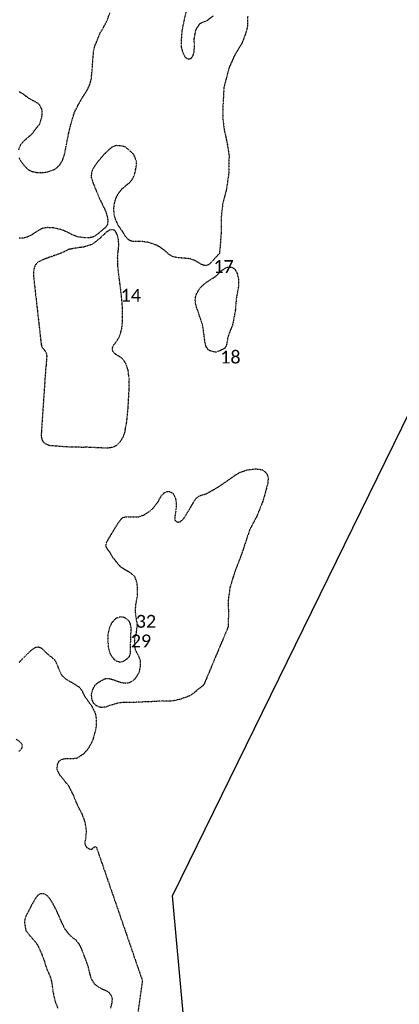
# Model space of a CAD drawing. Extents: x 387170 to 389193, y 100386 to 104689.
# Tile 6 of 14: x 388213 to 388508, y 101237 to 102004. Entities that reach past the tile are written whole.
import ezdxf

# ---------------------------------------------------------------- set-up
doc = ezdxf.new("R2010")
doc.units = 0
doc.header["$MEASUREMENT"] = 0
doc.linetypes.add('Wisdot5', pattern=[0.1, 0.05, -0.05])
doc.linetypes.add('Wisdot7', pattern=[0.2875, 0.125, -0.05, 0.0625, -0.05])
doc.layers.add('E_DTM_Building', color=81, linetype='Wisdot5', lineweight=25)
doc.layers.add('E_DTM_ObscureArea', color=231, linetype='Wisdot7', lineweight=25)
doc.styles.add('CalibriLight', font='calibril.ttf')

msp = doc.modelspace()

# ---------------------------------------------------------------- linework, layer by layer
at = {"flags": 128}
msp.add_lwpolyline([(388030.33, 103804.24), (388079.5, 103165.42), (387169.78, 101396.4), (387237.58, 100510.54), (388399.32, 100578.11), (388331.7, 101321.34), (389192.6, 103079.92), (389126.37, 103829.76)], close=True, dxfattribs=at)
at = {"layer": 'E_DTM_Building'}
msp.add_polyline3d([(388291.26, 101794.06, 1606.42), (388289.82, 101805.16, 1606.27), (388288.97, 101812.68, 1606.14), (388288.93, 101818.82, 1605.69), (388289.29, 101823.38, 1605.42), (388289.81, 101827.33, 1605.35), (388289.65, 101832.41, 1605.35), (388288.49, 101836.57, 1605.42), (388286.86, 101839.54, 1605.63), (388284.72, 101840.23, 1605.69), (388282.68, 101839.78, 1605.77), (388280.17, 101838.2, 1605.93), (388276.96, 101835.2, 1606.36), (388272.83, 101831.44, 1606.68), (388268.88, 101828.63, 1606.81), (388264.44, 101827.13, 1607.15), (388262.14, 101826.6, 1607.21), (388254.6, 101825.49, 1607.94), (388250.61, 101824.66, 1608.49), (388247.68, 101823.14, 1608.92), (388245.29, 101822.03, 1609.32), (388240.41, 101820.23, 1609.63), (388231.9, 101817.16, 1609.89), (388227.5, 101815.19, 1609.98), (388224.95, 101812.98, 1610.16), (388224.06, 101810.71, 1610.26), (388223.32, 101806.95, 1610.44), (388223.61, 101802.61, 1610.42), (388229.4, 101751, 1610.6), (388230.18, 101748.21, 1610.68), (388231.62, 101746.73, 1610.76), (388232.92, 101744.98, 1610.86), (388233.52, 101743.58, 1611.04), (388233.72, 101741.46, 1611.26), (388233.54, 101738.9, 1611.59), (388233.28, 101734.92, 1611.94), (388232.87, 101731.4, 1612.27), (388229.54, 101682.33, 1612.67), (388229.49, 101678.9, 1612.74), (388230.02, 101676.55, 1612.74), (388231.01, 101674.77, 1612.59), (388233.08, 101673.24, 1612.56), (388235.62, 101672.23, 1612.54), (388247.04, 101671.35, 1612.59), (388250.86, 101671.08, 1612.46), (388253.11, 101670.98, 1612.27), (388256.79, 101671.11, 1611.51), (388260.88, 101670.81, 1610.13), (388264.66, 101670.95, 1609.55), (388269.68, 101670.73, 1609.47), (388278.46, 101670.29, 1609.58), (388281.43, 101670.25, 1609.69), (388285.48, 101670.89, 1609.71), (388288.81, 101672.6, 1609.51), (388290.79, 101674.81, 1609.26), (388293.34, 101678.79, 1609), (388294.53, 101682.28, 1608.88), (388296.07, 101690.96, 1608.92), (388297.07, 101701.56, 1609), (388297.86, 101715.58, 1608.72), (388297.77, 101725.04, 1608.67), (388297, 101731.11, 1608.54), (388295.01, 101736.39, 1608.32), (388292.73, 101739.66, 1608.04), (388290.07, 101741.45, 1607.83), (388287.7, 101742.9, 1607.68), (388286.06, 101744.25, 1607.64), (388285.02, 101746.03, 1607.51), (388285.01, 101748.37, 1607.33), (388285.64, 101749.99, 1607.2), (388287.21, 101752.16, 1607.1), (388288.93, 101754.35, 1606.99), (388290.48, 101757.25, 1606.94), (388292.19, 101763.08, 1606.94), (388292.67, 101768.59, 1606.92), (388292.82, 101775.94, 1606.86), (388292.37, 101783.65, 1606.66), (388291.26, 101794.06, 1606.42)], close=True, dxfattribs=at)
at = {"layer": 'E_DTM_ObscureArea'}
for points in [[(388390.11, 102006.42, 1594.65), (388390.02, 101999.06, 1594.9), (388389.24, 101995.05, 1594.9), (388385.62, 101985.37, 1594.9), (388379.87, 101975.94, 1594.9), (388375.61, 101966.26, 1594.9), (388371.58, 101950.69, 1594.9), (388370.85, 101936.44, 1594.9), (388370.86, 101925.95, 1594.9), (388371.87, 101917.84, 1594.9), (388374.03, 101908.12, 1594.9), (388375.6, 101898.02, 1594.9), (388375.41, 101884.14, 1594.9), (388373.62, 101871.89, 1594.9), (388370.68, 101860.3, 1594.9), (388369.37, 101848.29, 1594.9), (388369.38, 101837.1, 1594.9), (388368.76, 101827.95, 1594.9), (388368.07, 101821.65, 1594.9), (388363.41, 101816.53, 1594.9), (388363.41, 101816.53, 1594.9), (388361.41, 101814.55, 1595.73), (388360.61, 101813.52, 1595.91), (388359.47, 101812.78, 1596.03), (388357.93, 101812.32, 1595.97), (388355.89, 101812.39, 1595.91), (388353.77, 101813.28, 1596.03), (388351.61, 101814.6, 1596.37), (388348.59, 101816.3, 1596.96), (388345.5, 101817.41, 1597.32), (388341.77, 101817.83, 1597.79), (388338.57, 101818.11, 1598.35), (388335.76, 101818.23, 1599.24), (388331.93, 101819.09, 1600.19), (388328.77, 101820.89, 1600.9), (388325.98, 101823.56, 1601.28), (388323.39, 101825.49, 1601.65), (388320.81, 101827.22, 1602.39), (388316.9, 101829.02, 1602.68), (388312.71, 101830.29, 1603.12), (388308.85, 101830.82, 1603.44), (388305.52, 101831.03, 1603.6), (388302.04, 101830.83, 1603.73), (388299.85, 101831.14, 1604.29), (388297.39, 101832.25, 1604.8), (388294.84, 101835.13, 1604.96), (388292.87, 101838.57, 1605.12), (388289.73, 101842.99, 1605.32), (388287.61, 101847.31, 1605.32), (388286.15, 101852.2, 1605.34), (388286, 101856.57, 1605.34), (388286.39, 101860.62, 1605.36), (388287.92, 101865.4, 1605.36), (388289.66, 101868.61, 1605.16), (388292.28, 101871.91, 1604.92), (388295.17, 101874.34, 1604.84), (388298.18, 101876.84, 1605), (388300.03, 101878.85, 1605.26), (388301.77, 101882.07, 1605.4), (388303.43, 101888.96, 1605.58), (388303.61, 101893.17, 1606.29), (388301.74, 101898.28, 1606.59), (388298.59, 101901.42, 1606.92), (388295.07, 101904.41, 1607.04), (388292.01, 101905.27, 1607.2), (388288.03, 101905.67, 1607.48), (388284.46, 101904.38, 1607.61), (388281.39, 101901.75, 1607.67), (388278.06, 101898.52, 1607.42), (388274.57, 101894.38, 1607.28), (388271.61, 101890.61, 1607.06), (388269.33, 101887.03, 1606.8), (388268.46, 101884.02, 1606.74), (388268.38, 101880.71, 1606.74), (388269.55, 101877.06, 1606.76), (388272.44, 101869.83, 1606.43), (388275.17, 101863.59, 1606.19), (388276.97, 101860, 1605.89), (388279.66, 101854.21, 1605.75), (388280.95, 101849.94, 1605.75), (388281.29, 101846.86, 1605.79), (388281.02, 101844.29, 1605.93), (388279.82, 101842.21, 1605.95), (388277.51, 101840.28, 1606.27), (388275.39, 101838.43, 1606.51), (388273.14, 101836.63, 1606.74), (388270.7, 101834.82, 1607), (388268.11, 101834, 1607.26), (388265.4, 101833.69, 1607.46), (388261.04, 101834.05, 1607.65), (388257.42, 101834.67, 1607.81), (388253.8, 101836.06, 1608.33), (388249.12, 101838.55, 1608.51), (388244.17, 101840.45, 1608.7), (388238.6, 101841.59, 1609.12), (388234.2, 101841.76, 1609.5), (388230.25, 101841.14, 1609.65), (388225.96, 101838.71, 1609.77), (388222.19, 101836.14, 1609.75), (388218.23, 101834.25, 1609.93), (388215.49, 101833.55, 1609.97), (388212.11, 101833.68, 1610.19)], [(388212.2, 101896.2, 1608.13), (388213.61, 101893.34, 1608.03), (388215.99, 101890.26, 1607.93), (388219.21, 101887.06, 1607.89), (388221.69, 101885.76, 1607.71), (388225.98, 101884.75, 1607.71), (388229.18, 101884.54, 1607.87), (388233.15, 101884.9, 1608.09), (388237.05, 101886.09, 1608.19), (388240.42, 101887.42, 1608.31), (388244.05, 101890.81, 1608.43), (388245.83, 101893.64, 1608.57), (388246.99, 101896.93, 1608.8), (388247.97, 101900.77, 1609.12), (388248.91, 101905.69, 1609.38), (388250.65, 101914.5, 1609.36), (388252.22, 101920.87, 1609.63), (388255.15, 101931.19, 1609.87), (388258.16, 101937.19, 1609.83), (388260.79, 101941.76, 1609.83), (388262.61, 101944.79, 1609.81), (388265.17, 101948.71, 1609.81), (388267.15, 101952.84, 1609.73), (388268.46, 101957.92, 1609.69), (388269.06, 101963.89, 1609.65), (388269.36, 101968.18, 1609.65), (388269.8, 101974.45, 1609.57), (388270.3, 101979.39, 1609.59), (388271.01, 101982.7, 1609.69), (388272.77, 101986.88, 1609.65), (388274.89, 101992.5, 1609.61), (388277.87, 101997.54, 1609.58), (388280.74, 102003, 1609.46), (388282.83, 102008.92, 1609.33)], [(388342.05, 102009.66, 1598.11), (388339.86, 101999.97, 1598.14), (388338.89, 101994.65, 1598.29), (388338.34, 101987.21, 1598.26), (388338.38, 101982.27, 1598.06), (388339.61, 101978.17, 1598.03), (388341.16, 101974.82, 1597.93), (388342.87, 101973.44, 1597.81), (388344.42, 101973.04, 1597.75), (388345.99, 101973.47, 1597.72), (388347.55, 101975.67, 1597.69), (388348.49, 101978.6, 1597.72), (388348.66, 101981.99, 1597.75), (388348.66, 101984.85, 1597.76), (388348.48, 101988.21, 1597.58), (388349.05, 101992.02, 1597.49), (388349.97, 101995.82, 1597.39), (388350.67, 101997.34, 1597.25), (388352.43, 101999.82, 1596.91), (388353.04, 102000.86, 1596.73), (388358.72, 102003.17, 1594.65), (388363.37, 102006.69, 1594.65)], [(388211.97, 101947.82, 1607.36), (388214.98, 101946.13, 1607.67), (388216.9, 101944.65, 1607.95), (388220.57, 101942.06, 1608.09), (388224.38, 101940.06, 1608.33), (388226.59, 101938.86, 1608.45), (388228.28, 101937.11, 1608.72), (388229.97, 101933.2, 1608.96), (388230.06, 101930.22, 1609.2), (388229.46, 101926.98, 1609.34), (388228.74, 101924.5, 1609.38), (388227.83, 101921.94, 1609.38), (388226.17, 101919.94, 1609.3), (388224.01, 101917.13, 1609.22), (388222.09, 101914.54, 1609.1), (388219.44, 101912.26, 1608.98), (388215.91, 101909.14, 1608.57), (388213.32, 101906.23, 1608.39), (388211.7, 101902.39, 1608.25)], [(388212.37, 101503.23, 1609.66), (388215.4, 101506.44, 1609.66), (388218.54, 101509.6, 1609.6), (388222.39, 101513.17, 1609.6), (388225.04, 101514.93, 1609.53), (388227.5, 101515.22, 1609.13), (388229.32, 101514.42, 1608.46), (388230.79, 101513.1, 1607.46), (388233.57, 101510.42, 1604.2), (388235.66, 101508.64, 1602.39), (388237.72, 101507.08, 1601.27), (388239.68, 101505.29, 1600.64), (388241.23, 101502.61, 1599.92), (388243.06, 101498.05, 1599.48), (388244.91, 101493.88, 1598.85), (388246.74, 101491.68, 1598.57), (388249.88, 101489.43, 1598.34), (388253.09, 101487.64, 1597.93), (388255.77, 101486.03, 1597.86), (388258.89, 101484, 1597.71), (388261, 101481.32, 1597.57), (388263.23, 101476.74, 1597.39), (388266, 101472.88, 1597.2), (388268.6, 101469.17, 1596.93), (388270.85, 101464.93, 1596.69), (388272.01, 101461.48, 1596.55), (388272.33, 101455.59, 1596.44), (388271.96, 101451.61, 1596.41), (388271.06, 101447.92, 1596.34), (388269.1, 101441.65, 1596.44), (388266.07, 101436.02, 1596.39), (388262.19, 101431.66, 1596.6), (388257.24, 101428.5, 1596.69), (388252.84, 101427.93, 1596.88), (388248.43, 101428.08, 1597.13), (388245.27, 101427.45, 1597.44), (388243.03, 101426.06, 1597.64), (388241.82, 101423.36, 1597.81), (388241.64, 101419.79, 1597.58), (388243.65, 101415.69, 1597.28), (388247.22, 101411.23, 1596.81), (388250.64, 101407.09, 1596.46), (388254.3, 101399.82, 1596.39), (388257.64, 101391.73, 1596.18), (388260.93, 101385.38, 1595.95), (388263.44, 101378.96, 1595.86), (388264.45, 101372.23, 1595.83), (388264.19, 101367.08, 1595.88), (388263.35, 101363.39, 1595.9), (388263.57, 101360.99, 1595.92), (388264.76, 101359.07, 1595.88), (388267.36, 101357.79, 1595.78), (388268.88, 101357.82, 1595.78), (388269.83, 101358.52, 1595.7), (388271.24, 101359.67, 1595.69), (388272.41, 101359.13, 1594.9), (388308.18, 101255.23, 1594.9), (388304.78, 101231.19, 1595.9)], [(388212.1, 101433.87, 1604.11), (388214.02, 101435.74, 1603.9), (388214.72, 101437.32, 1604.01), (388214.46, 101439.5, 1604.38), (388212.84, 101441.21, 1605.16), (388210, 101443.26, 1606.43)], [(388283.52, 101233.75, 1598.79), (388284.51, 101237.61, 1598.5), (388284.86, 101241.14, 1598.29), (388283.86, 101244.09, 1598.13), (388282.22, 101246.03, 1598.11), (388280.42, 101247.16, 1598.14), (388277.37, 101248.4, 1598.23), (388273.94, 101250.23, 1598.37), (388271.01, 101252.66, 1598.29), (388268.55, 101256.66, 1598.25), (388267.27, 101261.39, 1598.16), (388266.18, 101265.86, 1597.78), (388264.66, 101270.17, 1597.62), (388263.02, 101274.53, 1597.53), (388261.03, 101279.59, 1597.41), (388259.26, 101283.48, 1597.36), (388256.72, 101286.58, 1597.32), (388254.18, 101288.48, 1597.44), (388251.22, 101291.2, 1597.44), (388247.76, 101295.73, 1597.39), (388244.46, 101302.86, 1597.32), (388243.52, 101305.09, 1597.34), (388241.81, 101308.99, 1597.27), (388239.31, 101314.06, 1597.32), (388236.98, 101317.96, 1597.36), (388235.12, 101320.44, 1597.6), (388232.86, 101322.31, 1597.76), (388230.7, 101323.07, 1597.88), (388228.53, 101322.82, 1597.92), (388226.67, 101321.57, 1597.86), (388224.76, 101319.03, 1597.85), (388222.33, 101314.81, 1597.79), (388220.36, 101311.07, 1597.6), (388217.11, 101304.74, 1597.28), (388216.4, 101300.9, 1597.2), (388217.46, 101294.23, 1597.09), (388220.27, 101290.72, 1597.09), (388223.6, 101286.91, 1597.23), (388226.35, 101283.44, 1597.36), (388229.27, 101277.4, 1597.36), (388231.72, 101270.97, 1597.39), (388232.65, 101267.62, 1597.58), (388233.83, 101264.01, 1597.5), (388235.57, 101260.39, 1597.25), (388236.97, 101256.8, 1597.2), (388237.87, 101252.6, 1597.27), (388238.26, 101248.91, 1597.3), (388238.88, 101245.25, 1597.36), (388239.76, 101241.27, 1597.43), (388240.51, 101238.64, 1597.5), (388242.31, 101233.73, 1597.5)]]:
    msp.add_polyline3d(points, dxfattribs=at)
for points in [[(388368.78, 101745.98, 1594.9), (388365.88, 101744.83, 1596.38), (388363.89, 101744.91, 1596.67), (388361.86, 101745.5, 1596.95), (388359.59, 101746.44, 1597.22), (388357.92, 101748.78, 1597.48), (388356.91, 101752.38, 1597.5), (388356.34, 101756.86, 1597.56), (388355.17, 101765.08, 1597.51), (388353.88, 101769.43, 1597.5), (388351.54, 101776.24, 1597.69), (388349.9, 101781.08, 1597.61), (388349.23, 101784.87, 1597.61), (388349.59, 101787.77, 1597.53), (388350.28, 101789.96, 1597.35), (388351.34, 101791.94, 1597.22), (388352.61, 101793.98, 1596.91), (388354.25, 101795.95, 1596.59), (388355.78, 101797.44, 1596.46), (388357.91, 101799.15, 1596.22), (388360.02, 101800.54, 1595.73), (388361.93, 101801.81, 1595.63), (388363.57, 101802.64, 1595.54), (388365.5, 101804.11, 1594.9), (388369.48, 101807.97, 1594.9), (388373.39, 101810.77, 1594.9), (388376.16, 101811.13, 1594.9), (388378.23, 101810.75, 1594.9), (388380.25, 101809.11, 1594.9), (388381.98, 101806.15, 1594.9), (388382.91, 101801.71, 1594.9), (388383.07, 101797.2, 1594.9), (388382.63, 101793.41, 1594.9), (388381.52, 101788.58, 1594.9), (388380.87, 101782.64, 1594.9), (388380.5, 101777.61, 1594.9), (388379.7, 101772.69, 1594.9), (388378.3, 101765.91, 1594.9), (388376.43, 101761.36, 1594.9), (388374.61, 101756.2, 1594.9), (388373.72, 101750.65, 1594.9), (388372.17, 101747.65, 1594.9), (388368.78, 101745.98, 1594.9)], [(388303.04, 101540.13, 1596.91), (388302.72, 101543.64, 1597.04), (388303.28, 101549.36, 1597.17), (388304.24, 101554.19, 1597.08), (388304.5, 101559.83, 1597.2), (388304.06, 101564.63, 1597.35), (388302.51, 101569.64, 1597.56), (388299.6, 101572.39, 1597.74), (388295.47, 101574.82, 1597.98), (388291.33, 101577.4, 1598.36), (388288.06, 101581.26, 1598.97), (388285.17, 101584.95, 1599.88), (388283.14, 101588.46, 1601.08), (388280.94, 101591.38, 1602.1), (388279.79, 101593.72, 1602.97), (388279.96, 101595.76, 1603.6), (388280.98, 101597.78, 1604.28), (388285.7, 101605.76, 1605.4), (388289.01, 101611.11, 1605.6), (388291.87, 101615.07, 1605.08), (388293.43, 101616.25, 1604.7), (388295.48, 101616.55, 1604.43), (388298.34, 101616.6, 1604.03), (388301.74, 101616.39, 1603.51), (388305.07, 101616.39, 1603.1), (388309.69, 101618.22, 1602.44), (388313.87, 101620.84, 1602.31), (388317.55, 101624.41, 1602.28), (388320.73, 101628.86, 1602.45), (388322.95, 101632.97, 1602.55), (388324.99, 101635.08, 1602.39), (388327.38, 101636.34, 1602), (388329.36, 101636.21, 1601.51), (388331.99, 101634.79, 1600.69), (388333.97, 101630.81, 1600.12), (388334.61, 101626.65, 1599.73), (388334.21, 101621.46, 1599.49), (388333.34, 101616.18, 1599.31), (388333.54, 101614.01, 1599.15), (388334.42, 101612.95, 1599.02), (388336.03, 101612.37, 1598.92), (388337.91, 101612.91, 1598.91), (388340.41, 101615.17, 1598.95), (388342.67, 101618.86, 1598.94), (388344.66, 101622.11, 1598.74), (388348.08, 101627.94, 1598.53), (388349.79, 101630.76, 1598.37), (388351.97, 101632.52, 1598.11), (388354.18, 101633.4, 1597.89), (388356.63, 101633.99, 1597.74), (388358.82, 101635.02, 1597.37), (388361.49, 101636.57, 1597.08), (388364.16, 101638.01, 1596.61), (388368.01, 101640.34, 1596.07), (388371.87, 101642.96, 1594.9), (388380.68, 101649.11, 1594.9), (388384.13, 101651.19, 1594.9), (388389.68, 101653.06, 1594.9), (388396.36, 101653.93, 1594.9), (388401.74, 101653.13, 1594.9), (388404.85, 101650.45, 1594.9), (388406.07, 101646.81, 1594.9), (388405.67, 101642.15, 1594.9), (388404, 101635.96, 1594.9), (388401.66, 101628.04, 1594.9), (388397.35, 101617.24, 1594.9), (388391.67, 101606.52, 1594.9), (388385.24, 101587.09, 1594.9), (388380.11, 101573.87, 1594.9), (388376.35, 101561.66, 1594.9), (388374.97, 101551.7, 1594.9), (388375.1, 101541.3, 1594.9), (388374.96, 101530.94, 1594.9), (388355.92, 101485.63, 1594.9), (388345.66, 101477.3, 1594.9), (388337.15, 101474.28, 1594.9), (388329.89, 101472.83, 1594.9), (388323.57, 101473.13, 1594.9), (388317.76, 101472.66, 1594.9), (388312.45, 101472.42, 1595.68), (388310.11, 101472.36, 1595.94), (388307.21, 101472.25, 1596.15), (388303.94, 101472.16, 1596.22), (388301.25, 101471.96, 1596.28), (388298.07, 101472.03, 1596.27), (388293.65, 101471.99, 1596.2), (388290.19, 101471.67, 1596.17), (388287.66, 101470.97, 1596.28), (388285.68, 101470.37, 1596.33), (388282.79, 101469.64, 1596.46), (388279.47, 101468.34, 1596.52), (388275.81, 101468.01, 1596.7), (388272.57, 101469.27, 1596.91), (388270.13, 101471.49, 1597.09), (388268.85, 101474.65, 1597.33), (388268.59, 101478.63, 1597.51), (388269.58, 101481.95, 1597.63), (388271.06, 101485.1, 1597.63), (388273.36, 101487.24, 1597.55), (388275.43, 101488.47, 1597.48), (388279.05, 101490.47, 1597.45), (388282.52, 101490.58, 1597.3), (388284.98, 101489.87, 1597.29), (388287.83, 101488.83, 1597.43), (388291.43, 101487.6, 1597.63), (388294.71, 101487.07, 1597.63), (388297.75, 101487.35, 1597.64), (388300.74, 101488.82, 1597.64), (388302.7, 101490.67, 1597.66), (388305.26, 101494.55, 1597.55), (388306.18, 101497.49, 1597.51), (388306.71, 101500.25, 1597.51), (388306.78, 101502.86, 1597.5), (388306.48, 101505.07, 1597.55), (388305.62, 101507.54, 1597.71), (388304.19, 101510.06, 1597.77), (388302.7, 101513.25, 1597.69), (388302.3, 101515.97, 1597.58), (388302.15, 101519.81, 1597.5), (388302.37, 101522.54, 1597.3), (388303.05, 101524.78, 1597.06), (388303.57, 101526.39, 1596.93), (388303.88, 101528.71, 1596.87), (388304.26, 101532.54, 1596.9), (388303.04, 101540.13, 1596.91)], [(388299.19, 101524.84, 1596.65), (388299.46, 101528.15, 1596.46), (388299.4, 101529.96, 1596.56), (388298.95, 101533.09, 1596.61), (388298.04, 101535.04, 1596.67), (388296.49, 101536.67, 1596.8), (388293.8, 101538.19, 1596.88), (388291.37, 101538.54, 1596.93), (388289.58, 101538.22, 1596.98), (388287.14, 101537.05, 1597.04), (388284.39, 101534.1, 1597.09), (388282.56, 101530.28, 1597.06), (388281.4, 101525.34, 1596.99), (388281.28, 101519.92, 1596.83), (388281.77, 101513.98, 1596.59), (388282.72, 101510.48, 1596.54), (388284.27, 101507.76, 1596.64), (388286.14, 101505.54, 1596.75), (388288.19, 101504.16, 1596.93), (388290.65, 101503.4, 1597.16), (388293.45, 101504.13, 1597.43), (388296.15, 101505.83, 1597.63), (388298.25, 101507.95, 1597.72), (388299.04, 101510.63, 1597.56), (388298.96, 101513.74, 1597.29), (388298.92, 101517.59, 1597.11), (388299.26, 101521.31, 1596.85), (388299.19, 101524.84, 1596.65)]]:
    msp.add_polyline3d(points, close=True, dxfattribs=at)

# ---------------------------------------------------------------- texts
at = {"char_height": 10, "attachment_point": 1, "style": 'CalibriLight'}
for s, insert in [('17', (388363.41, 101816.53, 1594.9)), ('14', (388291.26, 101794.06, 1606.42)), ('18', (388368.78, 101745.98, 1594.9)), ('32', (388303.04, 101540.13, 1596.91)), ('29', (388299.19, 101524.84, 1596.65))]:
    msp.add_mtext(s, dxfattribs=dict(at, insert=insert))

doc.saveas('drawing.dxf')
